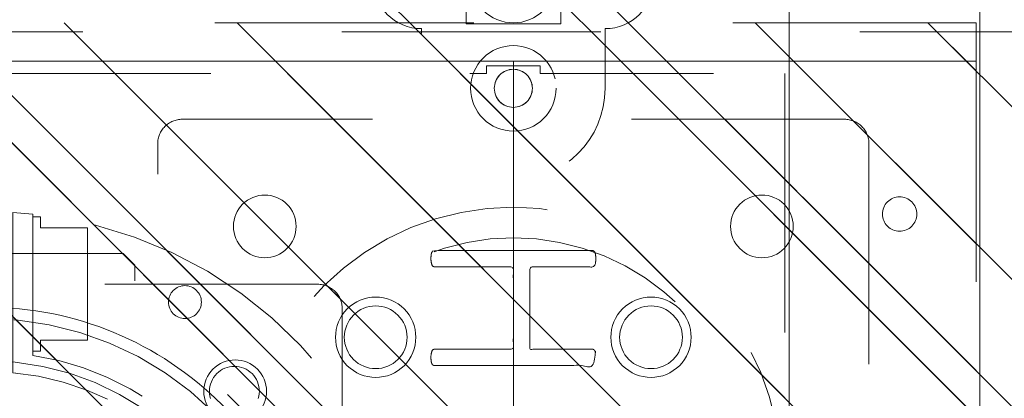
# Model space of a CAD drawing. Header units: inches. Extents: x -522 to -243, y -71 to 49.
# Tile 34 of 54: x -252.09 to -247.02, y -19.12 to -17.17. Entities that reach past the tile are written whole.
import ezdxf

# ---------------------------------------------------------------- set-up
doc = ezdxf.new("R2010")
doc.units = ezdxf.units.IN
doc.header["$LTSCALE"] = 32
doc.header["$MEASUREMENT"] = 0
doc.linetypes.add('Dash Style-1', pattern=[0.083328, 0.041656, -0.041672])
for name, color, linetype, lineweight in [('DashLine', 7, 'Dash Style-1', 13), ('DashLineFill', 7, 'Dash Style-1', 13), ('Drawing', 7, 'Continuous', 18), ('Metal-DeskStructure', 7, 'Continuous', 13), ('None', 7, 'Continuous', 18), ('SolidLine', 7, 'Continuous', 15), ('Wood_1-H', 7, 'Continuous', 13), ('Wood_1-V', 7, 'Continuous', 13)]:
    doc.layers.add(name, color=color, linetype=linetype, lineweight=lineweight)
doc.layers.add('Notes', color=1, linetype='Continuous', lineweight=18, true_color=0xff0000)
pattern_1 = [(45, (0, 0), (-1.613, 1.9357), []), (45, (-1.0608, 1.0608), (-0.472346, 0.41676), [])]

# ---------------------------------------------------------------- blocks, each defined once
blk = doc.blocks.new('1BPJHN-ShroudBracket (2D)')
at = {"layer": 'DashLineFill', "linetype": 'Continuous', "lineweight": 13}
h = blk.add_hatch(dxfattribs=at)
h.set_pattern_fill('Steel', color=253, style=0, pattern_type=2)
h.set_pattern_definition(pattern_1)
edge = h.paths.add_edge_path()
edge.add_line((0.5571, 0.4724), (0.25, 0.4724))
edge.add_arc((0, 0.4724), 0.25, 0, 180)
edge.add_line((-0.25, 0.4724), (-0.5571, 0.4724))
edge.add_arc((-0.5571, 0), 0.4724, 90, 270)
edge.add_line((-0.5571, -0.4724), (-0.25, -0.4724))
edge.add_arc((0, -0.4724), 0.25, 180, 360)
edge.add_line((0.25, -0.4724), (0.5571, -0.4724))
edge.add_arc((0.5571, 0), 0.4724, 270, 450)
edge.add_line((0.5571, 0.4724), (0.5571, 0.4724))
edge = h.paths.add_edge_path()
edge.add_arc((0, 0), 0.0979, 0, 180, ccw=False)
edge.add_arc((0, 0), 0.0979, 180, 360, ccw=False)
edge = h.paths.add_edge_path()
edge.add_arc((0, 0.4724), 0.0885, 0, 180, ccw=False)
edge.add_arc((0, 0.4724), 0.0885, 180, 360, ccw=False)
edge = h.paths.add_edge_path()
edge.add_arc((-0.5571, 0), 0.098, 0, 180, ccw=False)
edge.add_arc((-0.5571, 0), 0.098, 180, 360, ccw=False)
edge = h.paths.add_edge_path()
edge.add_arc((0.5571, 0), 0.098, 0, 180, ccw=False)
edge.add_arc((0.5571, 0), 0.098, 180, 360, ccw=False)
edge = h.paths.add_edge_path()
edge.add_arc((0, -0.4724), 0.0885, 0, 180, ccw=False)
edge.add_arc((0, -0.4724), 0.0885, 180, 360, ccw=False)
at = {"layer": 'DashLine', "flags": 128}
for points in [[(0, 0.22), (0.0216, 0.2189), (0.0429, 0.2158), (0.0639, 0.2105), (0.0842, 0.2033), (0.1037, 0.194), (0.1222, 0.1829), (0.1396, 0.1701), (0.1556, 0.1556), (0.1701, 0.1396), (0.1829, 0.1222), (0.194, 0.1037), (0.2033, 0.0842), (0.2105, 0.0639), (0.2158, 0.0429), (0.2189, 0.0216), (0.22, 0), (0.2189, -0.0216), (0.2158, -0.0429), (0.2105, -0.0639), (0.2033, -0.0842), (0.194, -0.1037), (0.1829, -0.1222), (0.1701, -0.1396), (0.1556, -0.1556), (0.1396, -0.1701), (0.1222, -0.1829), (0.1037, -0.194), (0.0842, -0.2033), (0.0639, -0.2105), (0.0429, -0.2158), (0.0216, -0.2189), (0, -0.22), (-0.0216, -0.2189), (-0.0429, -0.2158), (-0.0639, -0.2105), (-0.0842, -0.2033), (-0.1037, -0.194), (-0.1222, -0.1829), (-0.1396, -0.1701), (-0.1556, -0.1556), (-0.1701, -0.1396), (-0.1829, -0.1222), (-0.194, -0.1037), (-0.2033, -0.0842), (-0.2105, -0.0639), (-0.2158, -0.0429), (-0.2189, -0.0216), (-0.22, 0), (-0.2189, 0.0216), (-0.2158, 0.0429), (-0.2105, 0.0639), (-0.2033, 0.0842), (-0.194, 0.1037), (-0.1829, 0.1222), (-0.1701, 0.1396), (-0.1556, 0.1556), (-0.1396, 0.1701), (-0.1222, 0.1829), (-0.1037, 0.194), (-0.0842, 0.2033), (-0.0639, 0.2105), (-0.0429, 0.2158), (-0.0216, 0.2189)], [(0.5571, 0.22), (0.5787, 0.2189), (0.6, 0.2158), (0.6209, 0.2105), (0.6413, 0.2033), (0.6608, 0.194), (0.6793, 0.1829), (0.6967, 0.1701), (0.7127, 0.1556), (0.7271, 0.1396), (0.74, 0.1222), (0.7511, 0.1037), (0.7603, 0.0842), (0.7676, 0.0639), (0.7729, 0.0429), (0.776, 0.0216), (0.7771, 0), (0.776, -0.0216), (0.7729, -0.0429), (0.7676, -0.0639), (0.7603, -0.0842), (0.7511, -0.1037), (0.74, -0.1222), (0.7271, -0.1396), (0.7127, -0.1556), (0.6967, -0.1701), (0.6793, -0.1829), (0.6608, -0.194), (0.6413, -0.2033), (0.6209, -0.2105), (0.6, -0.2158), (0.5787, -0.2189), (0.5571, -0.22), (0.5355, -0.2189), (0.5142, -0.2158), (0.4932, -0.2105), (0.4729, -0.2033), (0.4534, -0.194), (0.4349, -0.1829), (0.4175, -0.1701), (0.4015, -0.1556), (0.387, -0.1396), (0.3742, -0.1222), (0.3631, -0.1037), (0.3538, -0.0842), (0.3466, -0.0639), (0.3413, -0.0429), (0.3381, -0.0216), (0.3371, 0), (0.3381, 0.0216), (0.3413, 0.0429), (0.3466, 0.0639), (0.3538, 0.0842), (0.3631, 0.1037), (0.3742, 0.1222), (0.387, 0.1396), (0.4015, 0.1556), (0.4175, 0.1701), (0.4349, 0.1829), (0.4534, 0.194), (0.4729, 0.2033), (0.4932, 0.2105), (0.5142, 0.2158), (0.5355, 0.2189)], [(0.5571, 0.0979), (0.5667, 0.0975), (0.5762, 0.0961), (0.5855, 0.0937), (0.5946, 0.0905), (0.6033, 0.0864), (0.6115, 0.0814), (0.6192, 0.0757), (0.6263, 0.0693), (0.6328, 0.0621), (0.6385, 0.0544), (0.6435, 0.0462), (0.6476, 0.0375), (0.6508, 0.0284), (0.6532, 0.0191), (0.6546, 0.0096), (0.655, 0), (0.6546, -0.0096), (0.6532, -0.0191), (0.6508, -0.0284), (0.6476, -0.0375), (0.6435, -0.0462), (0.6385, -0.0544), (0.6328, -0.0621), (0.6263, -0.0693), (0.6192, -0.0757), (0.6115, -0.0814), (0.6033, -0.0864), (0.5946, -0.0905), (0.5855, -0.0937), (0.5762, -0.0961), (0.5667, -0.0975), (0.5571, -0.098), (0.5475, -0.0975), (0.538, -0.0961), (0.5287, -0.0937), (0.5196, -0.0905), (0.5109, -0.0864), (0.5027, -0.0814), (0.4949, -0.0757), (0.4878, -0.0693), (0.4814, -0.0621), (0.4756, -0.0544), (0.4707, -0.0462), (0.4666, -0.0375), (0.4634, -0.0284), (0.461, -0.0191), (0.4596, -0.0096), (0.4591, 0), (0.4596, 0.0096), (0.461, 0.0191), (0.4634, 0.0284), (0.4666, 0.0375), (0.4707, 0.0462), (0.4756, 0.0544), (0.4814, 0.0621), (0.4878, 0.0693), (0.4949, 0.0757), (0.5027, 0.0814), (0.5109, 0.0864), (0.5196, 0.0905), (0.5287, 0.0937), (0.538, 0.0961), (0.5475, 0.0975)]]:
    blk.add_lwpolyline(points, close=True, dxfattribs=at)
at = {"layer": 'DashLineFill', "flags": 128}
for points in [[(0.5571, 0.4724), (0.25, 0.4724, 1), (-0.25, 0.4724), (-0.5571, 0.4724, 1), (-0.5571, -0.4724), (-0.25, -0.4724, 1), (0.25, -0.4724), (0.5571, -0.4724, 1), (0.5571, 0.4724)], [(0.4591, 0, -1), (0.655, 0, -1)]]:
    blk.add_lwpolyline(points, format="xyb", close=True, dxfattribs=at)
blk = doc.blocks.new('Group-6')
at = {"layer": 'SolidLine', "flags": 128}
blk.add_lwpolyline([(-11.7913, -0.5906, -0.414214), (-8.7992, 2.4016), (27.2244, 2.4016, -0.414214), (30.2165, -0.5906), (30.2165, -72.5984, -0.414214), (27.2244, -75.5906), (-8.7992, -75.5906, -0.414214), (-11.7913, -72.5984)], format="xyb", close=True, dxfattribs=at)
at = {"layer": 'SolidLine', "color": 7}
blk.add_blockref('1BPJHN-ShroudBracket (2D)', (15.878, 0), dxfattribs=at)
blk = doc.blocks.new('Group-11')
at = {"layer": 'Metal-DeskStructure', "color": 7}
blk.add_open_spline([(-0.563, -0.4031), (-0.563, -0.4084), (-0.567, -0.4164), (-0.5762, -0.4217), (-0.5934, -0.4243), (-0.6185, -0.4243), (-0.6344, -0.4203), (-0.6437, -0.4164), (-0.6476, -0.4071), (-0.6476, -0.2009), (-0.6476, 0), (-0.8593, 0), (-1.0709, 0), (-1.0709, -0.2009), (-1.0709, -0.4071), (-1.0748, -0.4164), (-1.0841, -0.4203), (-1.1013, -0.4243), (-1.1251, -0.4243), (-1.1423, -0.4217), (-1.1515, -0.4164), (-1.1555, -0.4084), (-1.1555, 0), (-1.1555, 0.4084), (-1.1515, 0.4164), (-1.1423, 0.4217), (-1.1251, 0.4243), (-1.1013, 0.4243), (-1.0841, 0.4217), (-1.0748, 0.4164), (-1.0709, 0.4097), (-1.0709, 0.2446), (-1.0709, 0.0849), (-0.8593, 0.0849), (-0.6476, 0.0849), (-0.6476, 0.2446), (-0.6476, 0.4097), (-0.6437, 0.4164), (-0.6344, 0.4217), (-0.6185, 0.4243), (-0.5934, 0.4243), (-0.5762, 0.4217), (-0.567, 0.4164), (-0.563, 0.4084), (-0.563, 0), (-0.563, -0.4031)], degree=2, knots=[0, 0, 0, 0.0023, 0.004599, 0.006899, 0.009198, 0.011753, 0.014308, 0.016863, 0.019418, 0.116187, 0.116187, 0.218123, 0.218123, 0.314892, 0.317447, 0.320002, 0.322557, 0.325112, 0.327667, 0.330222, 0.332777, 0.335332, 0.52951, 0.532065, 0.53462, 0.537175, 0.53973, 0.542285, 0.54484, 0.547395, 0.54995, 0.626918, 0.626918, 0.728853, 0.728853, 0.805822, 0.808377, 0.810932, 0.813487, 0.816042, 0.818342, 0.820641, 0.822941, 0.82524, 1, 1, 1], dxfattribs=at)
blk = doc.blocks.new('TL14_lower_leg (2D)')
at = {"layer": 'DashLine', "flags": 128}
for points in [[(0, 1.378), (0.1351, 1.3713), (0.2688, 1.3515), (0.4, 1.3186), (0.5273, 1.2731), (0.6496, 1.2152), (0.7655, 1.1457), (0.8742, 1.0652), (0.9744, 0.9744), (1.0652, 0.8742), (1.1457, 0.7655), (1.2152, 0.6496), (1.2731, 0.5273), (1.3186, 0.4), (1.3515, 0.2688), (1.3713, 0.1351), (1.378, 0), (1.3713, -0.1351), (1.3515, -0.2688), (1.3186, -0.4), (1.2731, -0.5273), (1.2152, -0.6496), (1.1457, -0.7655), (1.0652, -0.8742), (0.9744, -0.9744), (0.8742, -1.0652), (0.7655, -1.1457), (0.6496, -1.2152), (0.5273, -1.2731), (0.4, -1.3186), (0.2688, -1.3515), (0.1351, -1.3713), (0, -1.378), (-0.1351, -1.3713), (-0.2688, -1.3515), (-0.4, -1.3186), (-0.5273, -1.2731), (-0.6496, -1.2152), (-0.7655, -1.1457), (-0.8742, -1.0652), (-0.9744, -0.9744), (-1.0652, -0.8742), (-1.1457, -0.7655), (-1.2152, -0.6496), (-1.2731, -0.5273), (-1.3186, -0.4), (-1.3515, -0.2688), (-1.3713, -0.1351), (-1.378, 0), (-1.3713, 0.1351), (-1.3515, 0.2688), (-1.3186, 0.4), (-1.2731, 0.5273), (-1.2152, 0.6496), (-1.1457, 0.7655), (-1.0652, 0.8742), (-0.9744, 0.9744), (-0.8742, 1.0652), (-0.7655, 1.1457), (-0.6496, 1.2152), (-0.5273, 1.2731), (-0.4, 1.3186), (-0.2688, 1.3515), (-0.1351, 1.3713)], [(-0.7087, 0.8701), (-0.6928, 0.8693), (-0.6772, 0.867), (-0.6618, 0.8631), (-0.6469, 0.8578), (-0.6326, 0.851), (-0.619, 0.8429), (-0.6063, 0.8334), (-0.5945, 0.8228), (-0.5839, 0.8111), (-0.5744, 0.7983), (-0.5663, 0.7848), (-0.5595, 0.7704), (-0.5542, 0.7555), (-0.5503, 0.7402), (-0.548, 0.7245), (-0.5472, 0.7087), (-0.548, 0.6928), (-0.5503, 0.6772), (-0.5542, 0.6618), (-0.5595, 0.6469), (-0.5663, 0.6326), (-0.5744, 0.619), (-0.5839, 0.6063), (-0.5945, 0.5945), (-0.6063, 0.5839), (-0.619, 0.5744), (-0.6326, 0.5663), (-0.6469, 0.5595), (-0.6618, 0.5542), (-0.6772, 0.5503), (-0.6928, 0.548), (-0.7087, 0.5472), (-0.7245, 0.548), (-0.7402, 0.5503), (-0.7555, 0.5542), (-0.7704, 0.5595), (-0.7848, 0.5663), (-0.7983, 0.5744), (-0.8111, 0.5839), (-0.8228, 0.5945), (-0.8334, 0.6063), (-0.8429, 0.619), (-0.851, 0.6326), (-0.8578, 0.6469), (-0.8631, 0.6618), (-0.867, 0.6772), (-0.8693, 0.6928), (-0.8701, 0.7087), (-0.8693, 0.7245), (-0.867, 0.7402), (-0.8631, 0.7555), (-0.8578, 0.7704), (-0.851, 0.7848), (-0.8429, 0.7983), (-0.8334, 0.8111), (-0.8228, 0.8228), (-0.8111, 0.8334), (-0.7983, 0.8429), (-0.7848, 0.851), (-0.7704, 0.8578), (-0.7555, 0.8631), (-0.7402, 0.867), (-0.7245, 0.8693)], [(-0.7087, -0.5472), (-0.6928, -0.548), (-0.6772, -0.5503), (-0.6618, -0.5542), (-0.6469, -0.5595), (-0.6326, -0.5663), (-0.619, -0.5744), (-0.6063, -0.5839), (-0.5945, -0.5945), (-0.5839, -0.6063), (-0.5744, -0.619), (-0.5663, -0.6326), (-0.5595, -0.6469), (-0.5542, -0.6618), (-0.5503, -0.6772), (-0.548, -0.6928), (-0.5472, -0.7087), (-0.548, -0.7245), (-0.5503, -0.7402), (-0.5542, -0.7555), (-0.5595, -0.7704), (-0.5663, -0.7848), (-0.5744, -0.7983), (-0.5839, -0.8111), (-0.5945, -0.8228), (-0.6063, -0.8334), (-0.619, -0.8429), (-0.6326, -0.851), (-0.6469, -0.8578), (-0.6618, -0.8631), (-0.6772, -0.867), (-0.6928, -0.8693), (-0.7087, -0.8701), (-0.7245, -0.8693), (-0.7402, -0.867), (-0.7555, -0.8631), (-0.7704, -0.8578), (-0.7848, -0.851), (-0.7983, -0.8429), (-0.8111, -0.8334), (-0.8228, -0.8228), (-0.8334, -0.8111), (-0.8429, -0.7983), (-0.851, -0.7848), (-0.8578, -0.7704), (-0.8631, -0.7555), (-0.867, -0.7402), (-0.8693, -0.7245), (-0.8701, -0.7087), (-0.8693, -0.6928), (-0.867, -0.6772), (-0.8631, -0.6618), (-0.8578, -0.6469), (-0.851, -0.6326), (-0.8429, -0.619), (-0.8334, -0.6063), (-0.8228, -0.5945), (-0.8111, -0.5839), (-0.7983, -0.5744), (-0.7848, -0.5663), (-0.7704, -0.5595), (-0.7555, -0.5542), (-0.7402, -0.5503), (-0.7245, -0.548)]]:
    blk.add_lwpolyline(points, close=True, dxfattribs=at)
at = {"layer": 'Metal-DeskStructure', "color": 7}
blk.add_blockref('Group-11', (0, 0), dxfattribs=at)
blk = doc.blocks.new('Group-13')
at = {"layer": 'DashLineFill', "linetype": 'Continuous', "lineweight": 13}
h = blk.add_hatch(dxfattribs=at)
h.set_pattern_fill('Steel', color=253, style=0, pattern_type=2)
h.set_pattern_definition(pattern_1)
h.paths.add_polyline_path([(-2.0669, 1.3976), (2.0669, 1.3976), (2.0669, 0.1378), (2.1063, 0.1378), (2.1063, -0.1378), (2.0669, -0.1378), (2.0669, -5.2756), (2.1063, -5.2756), (2.1063, -5.5512), (2.0669, -5.5512), (2.0669, -5.8268), (-2.0669, -5.8268), (-2.0669, -5.5512), (-2.1063, -5.5512), (-2.1063, -5.2756), (-2.0669, -5.2756), (-2.0669, -0.1378), (-2.1063, -0.1378), (-2.1063, 0.1378), (-2.0669, 0.1378)])
at = {"layer": 'DashLineFill', "flags": 128}
blk.add_lwpolyline([(-2.0669, 1.3976), (2.0669, 1.3976), (2.0669, 0.1378), (2.1063, 0.1378), (2.1063, -0.1378), (2.0669, -0.1378), (2.0669, -5.2756), (2.1063, -5.2756), (2.1063, -5.5512), (2.0669, -5.5512), (2.0669, -5.8268), (-2.0669, -5.8268), (-2.0669, -5.5512), (-2.1063, -5.5512), (-2.1063, -5.2756), (-2.0669, -5.2756), (-2.0669, -0.1378), (-2.1063, -0.1378), (-2.1063, 0.1378), (-2.0669, 0.1378)], close=True, dxfattribs=at)
blk = doc.blocks.new('TL14_upper_leg (2D)')
at = {"layer": 'DashLine', "flags": 128}
blk.add_lwpolyline([(0, 1.2205), (0.1196, 1.2146), (0.2381, 1.197), (0.3543, 1.1679), (0.4671, 1.1276), (0.5753, 1.0764), (0.6781, 1.0148), (0.7743, 0.9434), (0.863, 0.863), (0.9434, 0.7743), (1.0148, 0.6781), (1.0764, 0.5753), (1.1276, 0.4671), (1.1679, 0.3543), (1.197, 0.2381), (1.2146, 0.1196), (1.2205, 0), (1.2146, -0.1196), (1.197, -0.2381), (1.1679, -0.3543), (1.1276, -0.4671), (1.0764, -0.5753), (1.0148, -0.6781), (0.9434, -0.7743), (0.863, -0.863), (0.7743, -0.9434), (0.6781, -1.0148), (0.5753, -1.0764), (0.4671, -1.1276), (0.3543, -1.1679), (0.2381, -1.197), (0.1196, -1.2146), (0, -1.2205), (-0.1196, -1.2146), (-0.2381, -1.197), (-0.3543, -1.1679), (-0.4671, -1.1276), (-0.5753, -1.0764), (-0.6781, -1.0148), (-0.7743, -0.9434), (-0.863, -0.863), (-0.9434, -0.7743), (-1.0148, -0.6781), (-1.0764, -0.5753), (-1.1276, -0.4671), (-1.1679, -0.3543), (-1.197, -0.2381), (-1.2146, -0.1196), (-1.2205, 0), (-1.2146, 0.1196), (-1.197, 0.2381), (-1.1679, 0.3543), (-1.1276, 0.4671), (-1.0764, 0.5753), (-1.0148, 0.6781), (-0.9434, 0.7743), (-0.863, 0.863), (-0.7743, 0.9434), (-0.6781, 1.0148), (-0.5753, 1.0764), (-0.4671, 1.1276), (-0.3543, 1.1679), (-0.2381, 1.197), (-0.1196, 1.2146)], close=True, dxfattribs=at)
at = {"layer": 'Notes'}
blk.add_line((-2.126, 0), (2.126, 0), dxfattribs=at)
at = {"layer": 'SolidLine', "flags": 128}
blk.add_lwpolyline([(-2.3228, 0.2437), (-2.4016, 0.2437), (-2.4016, 0.2677), (-2.4341, 0.2677), (-2.4493, 0.2108), (-2.4493, 0.1992, 0.157975), (-2.5315, 0.1181), (-2.5315, -0.1181, 0.156027), (-2.4493, -0.1991), (-2.4493, -0.2108), (-2.4341, -0.2677), (-2.4016, -0.2677), (-2.4016, -0.2437), (-2.3228, -0.2437)], format="xyb", close=True, dxfattribs=at)
at = {"layer": 'DashLine', "color": 7}
blk.add_blockref('Group-13', (0, 0), dxfattribs=at)
blk = doc.blocks.new('1BRPFY-Leg_Plate (2D)')
at = {"layer": 'DashLineFill', "linetype": 'Continuous', "lineweight": 13}
h = blk.add_hatch(dxfattribs=at)
h.set_pattern_fill('Steel', color=253, style=0, pattern_type=2)
h.set_pattern_definition(pattern_1)
edge = h.paths.add_edge_path()
edge.add_arc((-1.7047, 1.7047), 0.126, 90, 180, ccw=False)
edge.add_line((-1.7047, 1.8307), (1.7047, 1.8307))
edge.add_arc((1.7047, 1.7047), 0.126, 0, 90, ccw=False)
edge.add_line((1.8307, 1.7047), (1.8307, -1.7047))
edge.add_arc((1.7047, -1.7047), 0.126, -90, 0, ccw=False)
edge.add_line((1.7047, -1.8307), (-1.7047, -1.8307))
edge.add_arc((-1.7047, -1.7047), 0.126, 180, 270, ccw=False)
edge.add_line((-1.8307, -1.7047), (-1.8307, 1.7047))
at = {"layer": 'DashLineFill', "flags": 128}
blk.add_lwpolyline([(-1.8307, 1.7047, -0.414214), (-1.7047, 1.8307), (1.7047, 1.8307, -0.414214), (1.8307, 1.7047), (1.8307, -1.7047, -0.414214), (1.7047, -1.8307), (-1.7047, -1.8307, -0.414214), (-1.8307, -1.7047)], format="xyb", close=True, dxfattribs=at)
at = {"layer": 'SolidLine', "flags": 128}
for points in [[(-1.2795, 1.4409), (-1.2637, 1.4402), (-1.248, 1.4378), (-1.2327, 1.434), (-1.2178, 1.4287), (-1.2034, 1.4219), (-1.1898, 1.4137), (-1.1771, 1.4043), (-1.1654, 1.3937), (-1.1548, 1.3819), (-1.1453, 1.3692), (-1.1372, 1.3556), (-1.1304, 1.3413), (-1.1251, 1.3264), (-1.1212, 1.311), (-1.1189, 1.2953), (-1.1181, 1.2795), (-1.1189, 1.2637), (-1.1212, 1.248), (-1.1251, 1.2327), (-1.1304, 1.2178), (-1.1372, 1.2034), (-1.1453, 1.1898), (-1.1548, 1.1771), (-1.1654, 1.1654), (-1.1771, 1.1548), (-1.1898, 1.1453), (-1.2034, 1.1372), (-1.2178, 1.1304), (-1.2327, 1.1251), (-1.248, 1.1212), (-1.2637, 1.1189), (-1.2795, 1.1181), (-1.2953, 1.1189), (-1.311, 1.1212), (-1.3264, 1.1251), (-1.3413, 1.1304), (-1.3556, 1.1372), (-1.3692, 1.1453), (-1.3819, 1.1548), (-1.3937, 1.1654), (-1.4043, 1.1771), (-1.4137, 1.1898), (-1.4219, 1.2034), (-1.4287, 1.2178), (-1.434, 1.2327), (-1.4378, 1.248), (-1.4402, 1.2637), (-1.4409, 1.2795), (-1.4402, 1.2953), (-1.4378, 1.311), (-1.434, 1.3264), (-1.4287, 1.3413), (-1.4219, 1.3556), (-1.4137, 1.3692), (-1.4043, 1.3819), (-1.3937, 1.3937), (-1.3819, 1.4043), (-1.3692, 1.4137), (-1.3556, 1.4219), (-1.3413, 1.4287), (-1.3264, 1.434), (-1.311, 1.4378), (-1.2953, 1.4402)], [(-0.7087, 0.9154), (-0.6884, 0.9144), (-0.6683, 0.9114), (-0.6487, 0.9065), (-0.6296, 0.8996), (-0.6112, 0.8909), (-0.5938, 0.8805), (-0.5775, 0.8684), (-0.5625, 0.8548), (-0.5489, 0.8398), (-0.5368, 0.8235), (-0.5264, 0.8061), (-0.5177, 0.7878), (-0.5109, 0.7687), (-0.5059, 0.749), (-0.503, 0.7289), (-0.502, 0.7087), (-0.503, 0.6884), (-0.5059, 0.6683), (-0.5109, 0.6487), (-0.5177, 0.6296), (-0.5264, 0.6112), (-0.5368, 0.5938), (-0.5489, 0.5775), (-0.5625, 0.5625), (-0.5775, 0.5489), (-0.5938, 0.5368), (-0.6112, 0.5264), (-0.6296, 0.5177), (-0.6487, 0.5109), (-0.6683, 0.5059), (-0.6884, 0.503), (-0.7087, 0.502), (-0.7289, 0.503), (-0.749, 0.5059), (-0.7687, 0.5109), (-0.7878, 0.5177), (-0.8061, 0.5264), (-0.8235, 0.5368), (-0.8398, 0.5489), (-0.8548, 0.5625), (-0.8684, 0.5775), (-0.8805, 0.5938), (-0.8909, 0.6112), (-0.8996, 0.6296), (-0.9065, 0.6487), (-0.9114, 0.6683), (-0.9144, 0.6884), (-0.9154, 0.7087), (-0.9144, 0.7289), (-0.9114, 0.749), (-0.9065, 0.7687), (-0.8996, 0.7878), (-0.8909, 0.8061), (-0.8805, 0.8235), (-0.8684, 0.8398), (-0.8548, 0.8548), (-0.8398, 0.8684), (-0.8235, 0.8805), (-0.8061, 0.8909), (-0.7878, 0.8996), (-0.7687, 0.9065), (-0.749, 0.9114), (-0.7289, 0.9144)], [(-0.7087, -0.502), (-0.6884, -0.503), (-0.6683, -0.5059), (-0.6487, -0.5109), (-0.6296, -0.5177), (-0.6112, -0.5264), (-0.5938, -0.5368), (-0.5775, -0.5489), (-0.5625, -0.5625), (-0.5489, -0.5775), (-0.5368, -0.5938), (-0.5264, -0.6112), (-0.5177, -0.6296), (-0.5109, -0.6487), (-0.5059, -0.6683), (-0.503, -0.6884), (-0.502, -0.7087), (-0.503, -0.7289), (-0.5059, -0.749), (-0.5109, -0.7687), (-0.5177, -0.7878), (-0.5264, -0.8061), (-0.5368, -0.8235), (-0.5489, -0.8398), (-0.5625, -0.8548), (-0.5775, -0.8684), (-0.5938, -0.8805), (-0.6112, -0.8909), (-0.6296, -0.8996), (-0.6487, -0.9065), (-0.6683, -0.9114), (-0.6884, -0.9144), (-0.7087, -0.9154), (-0.7289, -0.9144), (-0.749, -0.9114), (-0.7687, -0.9065), (-0.7878, -0.8996), (-0.8061, -0.8909), (-0.8235, -0.8805), (-0.8398, -0.8684), (-0.8548, -0.8548), (-0.8684, -0.8398), (-0.8805, -0.8235), (-0.8909, -0.8061), (-0.8996, -0.7878), (-0.9065, -0.7687), (-0.9114, -0.749), (-0.9144, -0.7289), (-0.9154, -0.7087), (-0.9144, -0.6884), (-0.9114, -0.6683), (-0.9065, -0.6487), (-0.8996, -0.6296), (-0.8909, -0.6112), (-0.8805, -0.5938), (-0.8684, -0.5775), (-0.8548, -0.5625), (-0.8398, -0.5489), (-0.8235, -0.5368), (-0.8061, -0.5264), (-0.7878, -0.5177), (-0.7687, -0.5109), (-0.749, -0.5059), (-0.7289, -0.503)], [(-1.2795, -1.1181), (-1.2637, -1.1189), (-1.248, -1.1212), (-1.2327, -1.1251), (-1.2178, -1.1304), (-1.2034, -1.1372), (-1.1898, -1.1453), (-1.1771, -1.1548), (-1.1654, -1.1654), (-1.1548, -1.1771), (-1.1453, -1.1898), (-1.1372, -1.2034), (-1.1304, -1.2178), (-1.1251, -1.2327), (-1.1212, -1.248), (-1.1189, -1.2637), (-1.1181, -1.2795), (-1.1189, -1.2953), (-1.1212, -1.311), (-1.1251, -1.3264), (-1.1304, -1.3413), (-1.1372, -1.3556), (-1.1453, -1.3692), (-1.1548, -1.3819), (-1.1654, -1.3937), (-1.1771, -1.4043), (-1.1898, -1.4137), (-1.2034, -1.4219), (-1.2178, -1.4287), (-1.2327, -1.434), (-1.248, -1.4378), (-1.2637, -1.4402), (-1.2795, -1.4409), (-1.2953, -1.4402), (-1.311, -1.4378), (-1.3264, -1.434), (-1.3413, -1.4287), (-1.3556, -1.4219), (-1.3692, -1.4137), (-1.3819, -1.4043), (-1.3937, -1.3937), (-1.4043, -1.3819), (-1.4137, -1.3692), (-1.4219, -1.3556), (-1.4287, -1.3413), (-1.434, -1.3264), (-1.4378, -1.311), (-1.4402, -1.2953), (-1.4409, -1.2795), (-1.4402, -1.2637), (-1.4378, -1.248), (-1.434, -1.2327), (-1.4287, -1.2178), (-1.4219, -1.2034), (-1.4137, -1.1898), (-1.4043, -1.1771), (-1.3937, -1.1654), (-1.3819, -1.1548), (-1.3692, -1.1453), (-1.3556, -1.1372), (-1.3413, -1.1304), (-1.3264, -1.1251), (-1.311, -1.1212), (-1.2953, -1.1189)]]:
    blk.add_lwpolyline(points, close=True, dxfattribs=at)
blk = doc.blocks.new('1BRPWS-HuddleBracket (2D)')
at = {"layer": 'DashLineFill', "linetype": 'Continuous', "lineweight": 13}
h = blk.add_hatch(dxfattribs=at)
h.set_pattern_fill('Steel', color=253, style=0, pattern_type=2)
h.set_pattern_definition(pattern_1)
h.paths.add_polyline_path([(-2.3272, 2.3819), (2.3185, 2.3819), (2.3185, -12.2638), (-2.3272, -12.2638)])
h = blk.add_hatch(dxfattribs=at)
h.set_pattern_fill('Steel', color=253, style=0, pattern_type=2)
h.set_pattern_definition(pattern_1)
h.paths.add_polyline_path([(-1.343, 1.8996), (-1.3516, 1.9), (-1.3602, 1.9013), (-1.3687, 1.9034), (-1.3769, 1.9063), (-1.3847, 1.9101), (-1.3922, 1.9145), (-1.3992, 1.9197), (-1.4056, 1.9256), (-1.4114, 1.932), (-1.4166, 1.939), (-1.4211, 1.9464), (-1.4248, 1.9543), (-1.4277, 1.9625), (-1.4298, 1.9709), (-1.4311, 1.9795), (-1.4315, 1.9882), (-1.4311, 1.9969), (-1.4298, 2.0055), (-1.4277, 2.0139), (-1.4248, 2.0221), (-1.4211, 2.0299), (-1.4166, 2.0374), (-1.4114, 2.0444), (-1.4056, 2.0508), (-1.3992, 2.0567), (-1.3922, 2.0618), (-1.3847, 2.0663), (-1.3769, 2.07), (-1.3687, 2.073), (-1.3602, 2.0751), (-1.3516, 2.0763), (-1.343, 2.0768), (-1.3343, 2.0763), (-1.3257, 2.0751), (-1.3172, 2.073), (-1.3091, 2.07), (-1.3012, 2.0663), (-1.2937, 2.0618), (-1.2868, 2.0567), (-1.2803, 2.0508), (-1.2745, 2.0444), (-1.2693, 2.0374), (-1.2648, 2.0299), (-1.2611, 2.0221), (-1.2582, 2.0139), (-1.2561, 2.0055), (-1.2548, 1.9969), (-1.2544, 1.9882), (-1.2548, 1.9795), (-1.2561, 1.9709), (-1.2582, 1.9625), (-1.2611, 1.9543), (-1.2648, 1.9464), (-1.2693, 1.939), (-1.2745, 1.932), (-1.2803, 1.9256), (-1.2868, 1.9197), (-1.2937, 1.9145), (-1.3012, 1.9101), (-1.3091, 1.9063), (-1.3172, 1.9034), (-1.3257, 1.9013), (-1.3343, 1.9)])
at = {"layer": 'DashLineFill', "flags": 128}
for points in [[(-2.3272, 2.3819), (2.3185, 2.3819), (2.3185, -12.2638), (-2.3272, -12.2638)], [(-1.343, 1.8996), (-1.3516, 1.9), (-1.3602, 1.9013), (-1.3687, 1.9034), (-1.3769, 1.9063), (-1.3847, 1.9101), (-1.3922, 1.9145), (-1.3992, 1.9197), (-1.4056, 1.9256), (-1.4114, 1.932), (-1.4166, 1.939), (-1.4211, 1.9464), (-1.4248, 1.9543), (-1.4277, 1.9625), (-1.4298, 1.9709), (-1.4311, 1.9795), (-1.4315, 1.9882), (-1.4311, 1.9969), (-1.4298, 2.0055), (-1.4277, 2.0139), (-1.4248, 2.0221), (-1.4211, 2.0299), (-1.4166, 2.0374), (-1.4114, 2.0444), (-1.4056, 2.0508), (-1.3992, 2.0567), (-1.3922, 2.0618), (-1.3847, 2.0663), (-1.3769, 2.07), (-1.3687, 2.073), (-1.3602, 2.0751), (-1.3516, 2.0763), (-1.343, 2.0768), (-1.3343, 2.0763), (-1.3257, 2.0751), (-1.3172, 2.073), (-1.3091, 2.07), (-1.3012, 2.0663), (-1.2937, 2.0618), (-1.2868, 2.0567), (-1.2803, 2.0508), (-1.2745, 2.0444), (-1.2693, 2.0374), (-1.2648, 2.0299), (-1.2611, 2.0221), (-1.2582, 2.0139), (-1.2561, 2.0055), (-1.2548, 1.9969), (-1.2544, 1.9882), (-1.2548, 1.9795), (-1.2561, 1.9709), (-1.2582, 1.9625), (-1.2611, 1.9543), (-1.2648, 1.9464), (-1.2693, 1.939), (-1.2745, 1.932), (-1.2803, 1.9256), (-1.2868, 1.9197), (-1.2937, 1.9145), (-1.3012, 1.9101), (-1.3091, 1.9063), (-1.3172, 1.9034), (-1.3257, 1.9013), (-1.3343, 1.9)]]:
    blk.add_lwpolyline(points, close=True, dxfattribs=at)
at = {"layer": 'Wood_1-V'}
blk.add_line((-2.1304, 2.3819), (-2.1304, -12.2638), dxfattribs=at)
blk = doc.blocks.new('Group-41')
at = {"layer": 'None'}
blk.add_blockref('Group-6', (0, 0), dxfattribs=at)
at = {"layer": 'SolidLine', "color": 7}
for name in ['1BRPWS-HuddleBracket (2D)', '1BRPFY-Leg_Plate (2D)', 'TL14_upper_leg (2D)', 'TL14_lower_leg (2D)']:
    blk.add_blockref(name, (18.4252, 0), dxfattribs=at)
blk = doc.blocks.new('SL Huddle Table (2D)')
at = {"layer": 'None'}
blk.add_blockref('Group-41', (0, 0), dxfattribs=at)
at = {"layer": 'Drawing', "color": 0, "flags": 1}
for tag in ['Tag', 'Catalog', 'Option1', 'Option2', 'Option3', 'Option4', 'Option5', 'Option6', 'Option7', 'Option8', 'Option9', 'Option10', 'Option11', 'Option12', 'Custom', 'FinishGroup', 'Discount', 'Item2', 'Item3', 'Item6', 'Item8', 'Item9', 'Item10', 'Item12', 'Item13', 'Item16', 'Item18', 'Item19', 'Item20', 'Item21', 'Item22', 'Item23', 'Item24', 'Item25', 'Item1', 'Item4', 'Item5', 'Item7', 'Item11', 'Item14', 'Item15', 'Item17']:
    blk.add_attdef(tag, (34.3176, -16.332), '', height=0.00709, dxfattribs=at)
blk = doc.blocks.new('1BRPX8-Util_Bkt_Lg-F (2D)')
at = {"layer": 'DashLineFill', "linetype": 'Continuous', "lineweight": 13}
h = blk.add_hatch(dxfattribs=at)
h.set_pattern_fill('Steel', color=253, style=0, pattern_type=2)
h.set_pattern_definition(pattern_1)
edge = h.paths.add_edge_path()
edge.add_line((-4.4685, 7.5394), (-2.4213, 7.5394))
edge.add_line((-2.4213, 7.5394), (-2.4213, 7.9173))
edge.add_arc((-2.3031, 7.9173), 0.1181, 90, 180, ccw=False)
edge.add_line((-2.3031, 8.0354), (2.3031, 8.0354))
edge.add_arc((2.3031, 7.9173), 0.1181, 0, 90, ccw=False)
edge.add_line((2.4213, 7.9173), (2.4213, 7.5394))
edge.add_line((2.4213, 7.5394), (4.4685, 7.5394))
edge.add_line((4.4685, 7.5394), (4.4685, 7.4055))
edge.add_line((4.4685, 7.4055), (3.1299, 7.4055))
edge.add_line((3.1299, 7.4055), (3.1299, -2.0118))
edge.add_line((3.1299, -2.0118), (4.4685, -2.0118))
edge.add_line((4.4685, -2.0118), (4.4685, -2.1457))
edge.add_line((4.4685, -2.1457), (2.4213, -2.1457))
edge.add_line((2.4213, -2.1457), (2.4213, -2.5236))
edge.add_arc((2.3031, -2.5236), 0.1181, 270, 360, ccw=False)
edge.add_line((2.3031, -2.6417), (-2.3031, -2.6417))
edge.add_arc((-2.3031, -2.5236), 0.1181, 180, 270, ccw=False)
edge.add_line((-2.4213, -2.5236), (-2.4213, -2.1457))
edge.add_line((-2.4213, -2.1457), (-4.4685, -2.1457))
edge.add_line((-4.4685, -2.1457), (-4.4685, -2.0118))
edge.add_line((-4.4685, -2.0118), (-3.1299, -2.0118))
edge.add_line((-3.1299, -2.0118), (-3.1299, 7.4055))
edge.add_line((-3.1299, 7.4055), (-4.4685, 7.4055))
edge.add_line((-4.4685, 7.4055), (-4.4685, 7.5394))
at = {"layer": 'DashLineFill', "flags": 128}
blk.add_lwpolyline([(-4.4685, 7.5394), (-2.4213, 7.5394), (-2.4213, 7.9173, -0.414214), (-2.3031, 8.0354), (2.3031, 8.0354, -0.414214), (2.4213, 7.9173), (2.4213, 7.5394), (4.4685, 7.5394), (4.4685, 7.4055), (3.1299, 7.4055), (3.1299, -2.0118), (4.4685, -2.0118), (4.4685, -2.1457), (2.4213, -2.1457), (2.4213, -2.5236, -0.414214), (2.3031, -2.6417), (-2.3031, -2.6417, -0.414214), (-2.4213, -2.5236), (-2.4213, -2.1457), (-4.4685, -2.1457), (-4.4685, -2.0118), (-3.1299, -2.0118), (-3.1299, 7.4055), (-4.4685, 7.4055)], format="xyb", close=True, dxfattribs=at)
at = {"layer": 'SolidLine', "flags": 128}
blk.add_lwpolyline([(-1.2422, 1.1526), (-1.2545, 1.1496), (-1.2669, 1.1477), (-1.2795, 1.1471), (-1.2921, 1.1477), (-1.3046, 1.1496), (-1.3168, 1.1526), (-1.3287, 1.1569), (-1.3401, 1.1623), (-1.3509, 1.1687), (-1.361, 1.1763), (-1.3704, 1.1847), (-1.3789, 1.1941), (-1.3864, 1.2042), (-1.3929, 1.215), (-1.3982, 1.2264), (-1.4025, 1.2383), (-1.4056, 1.2505), (-1.4074, 1.263), (-1.408, 1.2756), (-1.4074, 1.2882), (-1.4056, 1.3007), (-1.4025, 1.3129), (-1.3982, 1.3248), (-1.3929, 1.3362), (-1.3864, 1.347), (-1.3789, 1.3571), (-1.3704, 1.3665), (-1.361, 1.3749), (-1.3509, 1.3824), (-1.3401, 1.3889), (-1.3287, 1.3943), (-1.3168, 1.3986), (-1.3046, 1.4016), (-1.2921, 1.4035), (-1.2795, 1.4041), (-1.2669, 1.4035), (-1.2545, 1.4016), (-1.2422, 1.3986)], dxfattribs=at)
blk = doc.blocks.new('Slate-LegBrace (2D)')
at = {"layer": 'DashLineFill', "linetype": 'Continuous', "lineweight": 13}
h = blk.add_hatch(dxfattribs=at)
h.set_pattern_fill('Steel', color=253, style=0, pattern_type=2)
h.set_pattern_definition(pattern_1)
edge = h.paths.add_edge_path()
edge.add_line((-2.1996, 0.1352), (-1.3748, 0.1352))
edge.add_arc((0, 0.0136), 1.3801, 5.0546, 174.9454, ccw=False)
edge.add_line((1.3748, 0.1352), (2.1997, 0.1352))
edge.add_arc((0.0001, 0.0171), 2.2028, 3.0731, 176.9269)
h = blk.add_hatch(dxfattribs=at)
h.set_pattern_fill('Steel', color=253, style=0, pattern_type=2)
h.set_pattern_definition(pattern_1)
edge = h.paths.add_edge_path()
edge.add_line((-2.1917, 0.2375), (-1.4637, 0.2375))
edge.add_arc((0.0001, 0.017), 1.4803, 8.5653, 171.4347, ccw=False)
edge.add_line((1.4639, 0.2375), (2.1918, 0.2375))
edge.add_line((2.1918, 0.2375), (2.1997, 0.1352))
edge.add_line((2.1997, 0.1352), (1.3748, 0.1352))
edge.add_arc((0, 0.0136), 1.3801, 5.0546, 174.9454)
edge.add_line((-1.3748, 0.1352), (-2.1996, 0.1352))
edge.add_line((-2.1996, 0.1352), (-2.1917, 0.2375))
h = blk.add_hatch(dxfattribs=at)
h.set_pattern_fill('Steel', color=253, style=0, pattern_type=2)
h.set_pattern_definition(pattern_1)
h.paths.add_polyline_path([(-1.7388, 0.9364), (-1.7471, 0.9368), (-1.7553, 0.938), (-1.7633, 0.94), (-1.7712, 0.9428), (-1.7787, 0.9464), (-1.7858, 0.9507), (-1.7924, 0.9556), (-1.7986, 0.9612), (-1.8042, 0.9673), (-1.8091, 0.974), (-1.8134, 0.9811), (-1.8169, 0.9886), (-1.8197, 0.9964), (-1.8218, 1.0045), (-1.823, 1.0127), (-1.8234, 1.021), (-1.823, 1.0293), (-1.8218, 1.0375), (-1.8197, 1.0456), (-1.8169, 1.0534), (-1.8134, 1.0609), (-1.8091, 1.068), (-1.8042, 1.0747), (-1.7986, 1.0808), (-1.7924, 1.0864), (-1.7858, 1.0913), (-1.7787, 1.0956), (-1.7712, 1.0992), (-1.7633, 1.102), (-1.7553, 1.104), (-1.7471, 1.1052), (-1.7388, 1.1056), (-1.7305, 1.1052), (-1.7223, 1.104), (-1.7142, 1.102), (-1.7064, 1.0992), (-1.6989, 1.0956), (-1.6918, 1.0913), (-1.6851, 1.0864), (-1.679, 1.0808), (-1.6734, 1.0747), (-1.6684, 1.068), (-1.6642, 1.0609), (-1.6606, 1.0534), (-1.6578, 1.0456), (-1.6558, 1.0375), (-1.6546, 1.0293), (-1.6542, 1.021), (-1.6546, 1.0127), (-1.6558, 1.0045), (-1.6578, 0.9964), (-1.6606, 0.9886), (-1.6642, 0.9811), (-1.6684, 0.974), (-1.6734, 0.9673), (-1.679, 0.9612), (-1.6851, 0.9556), (-1.6918, 0.9507), (-1.6989, 0.9464), (-1.7064, 0.9428), (-1.7142, 0.94), (-1.7223, 0.938), (-1.7305, 0.9368)])
h = blk.add_hatch(dxfattribs=at)
h.set_pattern_fill('Steel', color=253, style=0, pattern_type=2)
h.set_pattern_definition(pattern_1)
h.paths.add_polyline_path([(-2.1863, -0.2676), (-2.1863, -0.2375), (-1.992, -0.2375), (-1.992, -0.0258), (-1.9883, -0.0258), (-1.9883, 0.7034), (-1.9292, 0.7625), (-1.7348, 0.7625), (-1.6758, 0.7034), (-1.6758, -0.0258), (-1.672, -0.0258), (-1.672, -0.2375), (-1.4777, -0.2375), (-1.4777, -0.2676)])
h = blk.add_hatch(dxfattribs=at)
h.set_pattern_fill('Steel', color=253, style=0, pattern_type=2)
h.set_pattern_definition(pattern_1)
h.paths.add_polyline_path([(-2.1771, 0.2375), (-2.1771, 0.2775), (-2.1212, 0.2775), (-2.1212, 0.5188), (-1.5428, 0.5188), (-1.5428, 0.2775), (-1.4869, 0.2775), (-1.4869, 0.2375)])
at = {"layer": 'DashLineFill', "flags": 128}
for points in [[(-2.1996, 0.1352), (-1.3748, 0.1352, -0.915455), (1.3748, 0.1352), (2.1997, 0.1352, 0.947752)], [(-2.1917, 0.2375), (-1.4637, 0.2375, -0.860663), (1.4639, 0.2375), (2.1918, 0.2375), (2.1997, 0.1352), (1.3748, 0.1352, 0.915455), (-1.3748, 0.1352), (-2.1996, 0.1352)]]:
    blk.add_lwpolyline(points, format="xyb", close=True, dxfattribs=at)
for points in [[(-1.7388, 0.9364), (-1.7471, 0.9368), (-1.7553, 0.938), (-1.7633, 0.94), (-1.7712, 0.9428), (-1.7787, 0.9464), (-1.7858, 0.9507), (-1.7924, 0.9556), (-1.7986, 0.9612), (-1.8042, 0.9673), (-1.8091, 0.974), (-1.8134, 0.9811), (-1.8169, 0.9886), (-1.8197, 0.9964), (-1.8218, 1.0045), (-1.823, 1.0127), (-1.8234, 1.021), (-1.823, 1.0293), (-1.8218, 1.0375), (-1.8197, 1.0456), (-1.8169, 1.0534), (-1.8134, 1.0609), (-1.8091, 1.068), (-1.8042, 1.0747), (-1.7986, 1.0808), (-1.7924, 1.0864), (-1.7858, 1.0913), (-1.7787, 1.0956), (-1.7712, 1.0992), (-1.7633, 1.102), (-1.7553, 1.104), (-1.7471, 1.1052), (-1.7388, 1.1056), (-1.7305, 1.1052), (-1.7223, 1.104), (-1.7142, 1.102), (-1.7064, 1.0992), (-1.6989, 1.0956), (-1.6918, 1.0913), (-1.6851, 1.0864), (-1.679, 1.0808), (-1.6734, 1.0747), (-1.6684, 1.068), (-1.6642, 1.0609), (-1.6606, 1.0534), (-1.6578, 1.0456), (-1.6558, 1.0375), (-1.6546, 1.0293), (-1.6542, 1.021), (-1.6546, 1.0127), (-1.6558, 1.0045), (-1.6578, 0.9964), (-1.6606, 0.9886), (-1.6642, 0.9811), (-1.6684, 0.974), (-1.6734, 0.9673), (-1.679, 0.9612), (-1.6851, 0.9556), (-1.6918, 0.9507), (-1.6989, 0.9464), (-1.7064, 0.9428), (-1.7142, 0.94), (-1.7223, 0.938), (-1.7305, 0.9368)], [(-2.1863, -0.2676), (-2.1863, -0.2375), (-1.992, -0.2375), (-1.992, -0.0258), (-1.9883, -0.0258), (-1.9883, 0.7034), (-1.9292, 0.7625), (-1.7348, 0.7625), (-1.6758, 0.7034), (-1.6758, -0.0258), (-1.672, -0.0258), (-1.672, -0.2375), (-1.4777, -0.2375), (-1.4777, -0.2676)], [(-2.1771, 0.2375), (-2.1771, 0.2775), (-2.1212, 0.2775), (-2.1212, 0.5188), (-1.5428, 0.5188), (-1.5428, 0.2775), (-1.4869, 0.2775), (-1.4869, 0.2375)]]:
    blk.add_lwpolyline(points, close=True, dxfattribs=at)
blk = doc.blocks.new('TLLegSleeve (2D)')
at = {"layer": 'DashLineFill', "linetype": 'Continuous', "lineweight": 13}
h = blk.add_hatch(dxfattribs=at)
h.set_pattern_fill('Steel', color=253, style=0, pattern_type=2)
h.set_pattern_definition(pattern_1)
edge = h.paths.add_edge_path()
edge.add_line((1.0827, 1.4023), (1.0827, 2.9134))
edge.add_arc((0, 2.9134), 1.0827, 0, 180)
edge.add_line((-1.0827, 2.9134), (-1.0827, 1.4023))
edge.add_arc((0, 0), 1.7717, 127.6699, 412.3301)
edge.add_line((1.0827, 1.4023), (1.0827, 1.4023))
edge = h.paths.add_edge_path()
edge.add_arc((0, 2.9134), 0.748, 0, 180, ccw=False)
edge.add_arc((0, 2.9134), 0.748, 180, 360, ccw=False)
edge = h.paths.add_edge_path()
edge.add_arc((0, 0), 1.437, 0, 180, ccw=False)
edge.add_arc((0, 0), 1.437, 180, 360, ccw=False)
at = {"layer": 'DashLine', "color": 8, "flags": 128}
blk.add_lwpolyline([(1.6535, 0), (1.6456, -0.1621), (1.6218, -0.3226), (1.5823, -0.48), (1.5277, -0.6328), (1.4583, -0.7795), (1.3749, -0.9187), (1.2782, -1.049), (1.1692, -1.1692), (1.049, -1.2782), (0.9187, -1.3749), (0.7795, -1.4583), (0.6328, -1.5277), (0.48, -1.5823), (0.3226, -1.6218), (0.1621, -1.6456), (0, -1.6535), (-0.1621, -1.6456), (-0.3226, -1.6218), (-0.48, -1.5823), (-0.6328, -1.5277), (-0.7795, -1.4583), (-0.9187, -1.3749), (-1.049, -1.2782), (-1.1692, -1.1692), (-1.2782, -1.049), (-1.3749, -0.9187), (-1.4583, -0.7795), (-1.5277, -0.6328), (-1.5823, -0.48), (-1.6218, -0.3226), (-1.6456, -0.1621), (-1.6535, 0), (-1.6456, 0.1621), (-1.6218, 0.3226), (-1.5823, 0.48), (-1.5277, 0.6328), (-1.4583, 0.7795), (-1.3749, 0.9187), (-1.2782, 1.049), (-1.1692, 1.1692), (-1.049, 1.2782), (-0.9187, 1.3749), (-0.7795, 1.4583), (-0.6328, 1.5277), (-0.48, 1.5823), (-0.3226, 1.6218), (-0.1621, 1.6456), (0, 1.6535), (0.1621, 1.6456), (0.3226, 1.6218), (0.48, 1.5823), (0.6328, 1.5277), (0.7795, 1.4583), (0.9187, 1.3749), (1.049, 1.2782), (1.1692, 1.1692), (1.2782, 1.049), (1.3749, 0.9187), (1.4583, 0.7795), (1.5277, 0.6328), (1.5823, 0.48), (1.6218, 0.3226), (1.6456, 0.1621)], close=True, dxfattribs=at)
at = {"layer": 'DashLineFill', "flags": 128}
for points in [[(1.0827, 1.4023), (1.0827, 2.9134, 1), (-1.0827, 2.9134), (-1.0827, 1.4023, 2.931619), (1.0827, 1.4023)], [(-1.437, 0, -1), (1.437, 0, -1)]]:
    blk.add_lwpolyline(points, format="xyb", close=True, dxfattribs=at)
blk = doc.blocks.new('Group-48')
at = {"layer": 'SolidLine', "flags": 128}
blk.add_lwpolyline([(67.5, -8.3071, -0.414214), (69.2126, -6.5945, -0.414214), (70.9252, -8.3071, -0.414214), (69.2126, -10.0197, -0.414214)], format="xyb", close=True, dxfattribs=at)
at = {"layer": 'Wood_1-H', "color": 7}
for name in ['1BRPX8-Util_Bkt_Lg-F (2D)', 'TLLegSleeve (2D)', 'Slate-LegBrace (2D)', '1BRPFY-Leg_Plate (2D)']:
    blk.add_blockref(name, (69.2126, -8.3071), dxfattribs=at)
blk = doc.blocks.new('Group-49')
at = {"layer": 'None'}
blk.add_blockref('Group-48', (0, 0), dxfattribs=at)
blk = doc.blocks.new('SL Utility Cabinet (2D)')
at = {"layer": 'None'}
blk.add_blockref('Group-49', (0, 0), dxfattribs=at)
at = {"layer": 'Drawing', "color": 0, "flags": 1}
for tag in ['Tag', 'Catalog', 'Option1', 'Option2', 'Option3', 'Option4', 'Option5', 'Option6', 'Option7', 'Option8', 'Option9', 'Option10', 'Option11', 'Option12', 'Custom', 'FinishGroup', 'Discount', 'Item2', 'Item3', 'Item6', 'Item8', 'Item9', 'Item10', 'Item12', 'Item13', 'Item16', 'Item18', 'Item19', 'Item20', 'Item21', 'Item22', 'Item23', 'Item24', 'Item25', 'Item1', 'Item4', 'Item5', 'Item7', 'Item11', 'Item14', 'Item15', 'Item17']:
    blk.add_attdef(tag, (95.1016, -56.1771), '', height=0.00709, dxfattribs=at)
blk = doc.blocks.new('Group-54')
at = {"layer": 'SolidLine', "flags": 128}
blk.add_lwpolyline([(12, -12.252), (54.0079, -12.252), (54.0079, -16.2677), (12, -16.2677)], close=True, dxfattribs=at)
blk = doc.blocks.new('Group-56')
at = {"layer": 'None'}
blk.add_blockref('Group-54', (0, 0), dxfattribs=at)
blk = doc.blocks.new('SL Overhead (2D)')
at = {"layer": 'None'}
blk.add_blockref('Group-56', (0, 0), dxfattribs=at)
at = {"layer": 'Drawing', "color": 0, "flags": 1}
for tag in ['Tag', 'Catalog', 'Option1', 'Option2', 'Option3', 'Option4', 'Option5', 'Option6', 'Option7', 'Option8', 'Option9', 'Option10', 'Option11', 'Option12', 'Custom', 'FinishGroup', 'Discount', 'Item2', 'Item3', 'Item6', 'Item8', 'Item9', 'Item10', 'Item12', 'Item13', 'Item16', 'Item18', 'Item19', 'Item20', 'Item21', 'Item22', 'Item23', 'Item24', 'Item25', 'Item1', 'Item4', 'Item5', 'Item7', 'Item11', 'Item14', 'Item15', 'Item17']:
    blk.add_attdef(tag, (110.0619, -29.1526), '', height=0.00709, dxfattribs=at)

msp = doc.modelspace()

# ---------------------------------------------------------------- block references
at = {"layer": 'Drawing', "rotation": 270}
msp.add_blockref('SL Huddle Table (2D)', (-249.5512, -1.093), dxfattribs=at)

# ---------------------------------------------------------------- next in the draw order: block references
for name, p in [('SL Utility Cabinet (2D)', (-243.9557, 48.8454)), ('SL Overhead (2D)', (-231.8643, 21.8581))]:
    msp.add_blockref(name, p, dxfattribs=at)

doc.saveas('drawing.dxf')
